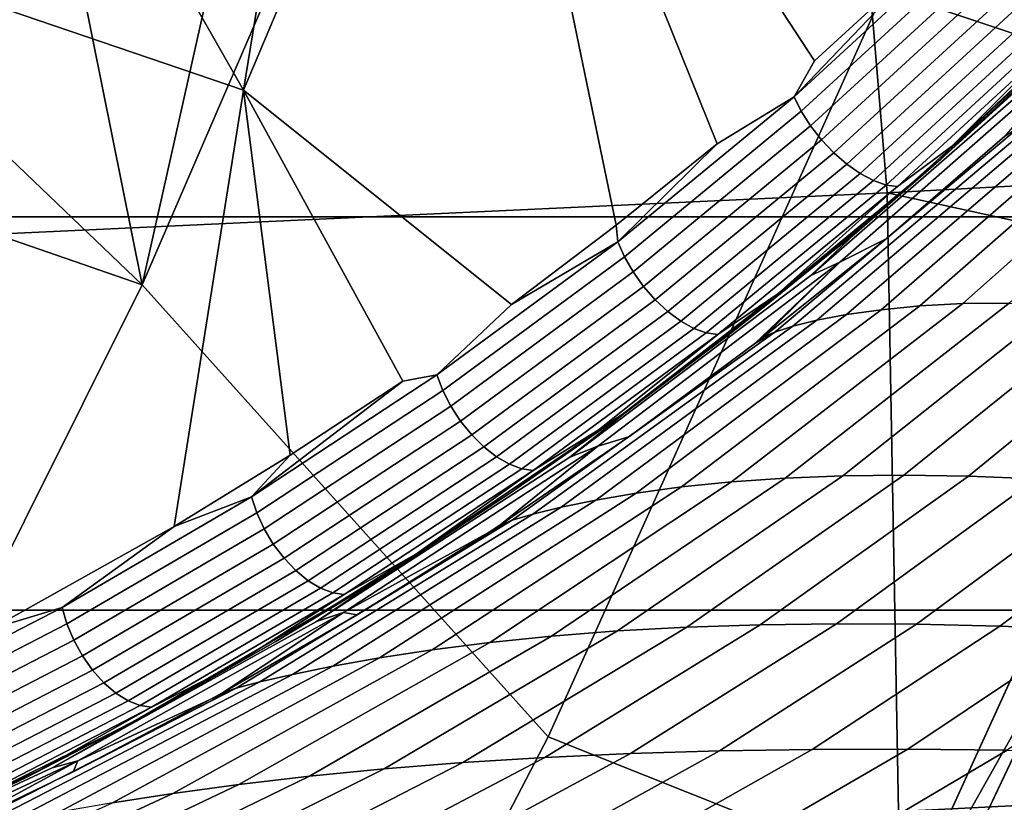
# Model space of a CAD drawing. Header units: metres. Extents: x -25 to 132, y -25 to 25.
# Tile 60 of 256: x 20.56 to 22.16, y -10.49 to -9.21. Entities that reach past the tile are written whole.
import ezdxf

# ---------------------------------------------------------------- set-up
doc = ezdxf.new("R2010")
doc.units = ezdxf.units.M
doc.layers.add('solid_12_061_071_XXX', color=7, linetype='CONTINUOUS')

msp = doc.modelspace()

# ---------------------------------------------------------------- linework, layer by layer
at = {"layer": 'solid_12_061_071_XXX'}
for points in [[(21.964304, -9.162787, 114.731659), (22.766394, -9.430139, 113.5177), (23.259329, -8.138785, 113.5177), (22.443106, -7.917977, 114.731659)], [(21.969212, -9.492973, 138.299988), (28.424595, -9.143565, 140.067963), (28.343319, -8.100273, 140.39386), (21.884615, -8.474296, 138.638931)], [(21.850681, -9.277591, 115.968506), (21.297373, -8.432697, 116.981232), (21.373863, -8.370516, 116.924767), (22.033964, -9.109727, 115.835274)], [(21.35692, -9.674357, 116.334915), (20.920046, -9.325413, 116.983177), (21.297373, -8.432697, 116.981232), (21.527828, -9.545473, 116.207031)], [(21.032616, -8.634029, 117.177666), (21.297373, -8.432697, 116.981232), (20.920046, -9.325413, 116.983177)], [(21.692444, -9.413068, 116.084869), (21.527828, -9.545473, 116.207031), (21.297373, -8.432697, 116.981232)], [(21.817535, -9.336126, 115.982574), (21.692444, -9.413068, 116.084869), (21.297373, -8.432697, 116.981232), (21.850681, -9.277591, 115.968506)], [(20.754976, -9.6425, 115.914597), (21.266541, -8.457685, 115.913223), (20.971169, -8.678243, 116.145386)], [(21.416523, -10.378819, 114.731659), (21.964304, -9.162787, 114.731659), (21.266541, -8.457685, 115.913223), (20.754976, -9.6425, 115.914597)], [(15.512235, -9.791866, 136.538391), (21.969212, -9.492973, 138.299988), (21.884615, -8.474296, 138.638931), (15.42038, -8.745305, 136.906082)], [(20.666092, -8.880452, 117.45166), (21.032616, -8.634029, 117.177666), (20.920046, -9.325413, 116.983177)], [(20.754976, -9.6425, 115.914597), (20.971169, -8.678243, 116.145386), (20.608675, -8.916279, 116.431999)], [(22.569677, -9.532027), (-22.569729, -9.531903), (-22.832808, -8.883293), (22.832758, -8.883422)], [(20.27602, -9.106277, 117.745003), (20.666092, -8.880452, 117.45166), (20.920046, -9.325413, 116.983177)], [(20.754976, -9.6425, 115.914597), (20.608675, -8.916279, 116.431999), (20.223335, -9.134419, 116.737846)], [(21.817535, -9.336126, 115.982574), (22.033964, -9.109727, 115.835274), (22.095634, -9.08071, 115.78054)], [(21.817535, -9.336126, 115.982574), (22.095634, -9.08071, 115.78054), (22.108461, -9.103472, 115.767654), (21.829288, -9.359876, 115.970467)], [(20.27602, -9.106277, 117.745003), (20.920046, -9.325413, 116.983177), (20.80691, -10.036477, 116.752014), (20.508705, -10.202831, 116.980812)], [(21.817535, -9.336126, 115.982574), (21.850681, -9.277591, 115.968506), (22.033964, -9.109727, 115.835274)], [(21.829288, -9.359876, 115.970467), (22.108461, -9.103472, 115.767654), (22.124607, -9.126256, 115.759346), (21.844387, -9.383621, 115.962921)], [(21.844387, -9.383621, 115.962921), (22.124607, -9.126256, 115.759346), (22.143459, -9.148203, 115.755943), (21.862259, -9.406468, 115.960228)], [(20.754976, -9.6425, 115.914597), (20.223335, -9.134419, 116.737846), (19.831459, -9.323282, 117.049446)], [(21.862259, -9.406468, 115.960228), (22.143459, -9.148203, 115.755943), (22.164309, -9.168487, 115.757561), (21.882235, -9.427555, 115.962479)], [(25.710714, -10.313756, 138.930603), (28.44964, -10.176183, 139.684906), (28.424595, -9.143565, 140.067963), (21.969212, -9.492973, 138.299988)], [(21.416523, -10.378819, 114.731659), (22.201828, -10.69182, 113.5177), (22.766394, -9.430139, 113.5177), (21.964304, -9.162787, 114.731659)], [(22.074091, -9.417289, 116.010445), (22.348415, -9.158619, 115.812149), (22.334011, -9.179045, 115.856979)], [(22.270042, -9.221869, 115.832588), (22.348415, -9.158619, 115.812149), (22.074091, -9.417289, 116.010445)], [(21.882235, -9.427555, 115.962479), (22.164309, -9.168487, 115.757561), (22.186367, -9.18634, 115.764145), (21.903557, -9.446086, 115.969597)], [(22.056101, -9.43815, 116.058311), (22.334011, -9.179045, 115.856979), (22.201204, -9.306562, 115.959488)], [(22.074091, -9.417289, 116.010445), (22.334011, -9.179045, 115.856979), (22.056101, -9.43815, 116.058311)], [(21.903557, -9.446086, 115.969597), (22.186367, -9.18634, 115.764145), (22.208805, -9.201091, 115.775444), (21.925423, -9.461361, 115.981316)], [(21.925423, -9.461361, 115.981316), (22.208805, -9.201091, 115.775444), (22.230774, -9.212183, 115.791031), (21.947008, -9.472806, 115.997185)], [(21.947008, -9.472806, 115.997185), (22.230774, -9.212183, 115.791031), (22.251448, -9.219196, 115.810326), (21.967499, -9.479987, 116.016609)], [(21.967499, -9.479987, 116.016609), (22.251448, -9.219196, 115.810326), (22.270042, -9.221869, 115.832588), (21.98612, -9.482635, 116.038857)], [(21.98612, -9.482635, 116.038857), (22.270042, -9.221869, 115.832588), (22.074091, -9.417289, 116.010445)], [(22.270681, -9.242826, 117.356842), (22.216391, -9.304527, 119.886749), (21.845034, -9.62747, 119.88929), (21.915789, -9.56034, 117.357826)], [(22.044821, -9.448151, 116.070946), (22.201204, -9.306562, 115.959488), (22.270681, -9.242826, 117.356842), (21.915789, -9.56034, 117.357826)], [(21.892401, -9.605395, 122.420067), (21.845034, -9.62747, 119.88929), (22.216391, -9.304527, 119.886749), (22.264778, -9.278262, 122.416016)], [(22.264778, -9.278262, 122.416016), (22.161118, -9.400561, 124.945351), (21.967512, -9.567587, 124.948196), (21.892401, -9.605395, 122.420067)], [(22.056101, -9.43815, 116.058311), (22.201204, -9.306562, 115.959488), (22.044821, -9.448151, 116.070946)], [(19.275232, -10.424129, 117.049759), (20.178543, -10.796906, 115.914597), (20.754976, -9.6425, 115.914597), (19.831459, -9.323282, 117.049446)], [(20.996374, -9.920239, 116.607521), (20.80691, -10.036477, 116.752014), (20.920046, -9.325413, 116.983177)], [(21.17971, -9.799451, 116.46846), (20.996374, -9.920239, 116.607521), (20.920046, -9.325413, 116.983177)], [(21.235178, -9.789454, 116.416504), (21.17971, -9.799451, 116.46846), (20.920046, -9.325413, 116.983177), (21.35692, -9.674357, 116.334915)], [(21.530361, -9.572277, 116.195023), (21.692444, -9.413068, 116.084869), (21.817535, -9.336126, 115.982574)], [(21.530361, -9.572277, 116.195023), (21.817535, -9.336126, 115.982574), (21.829288, -9.359876, 115.970467), (21.541061, -9.596891, 116.183693)], [(21.959482, -9.683125, 126.133026), (21.903255, -9.691158, 125.892471), (22.289618, -9.359416, 125.849052), (22.337135, -9.355443, 126.081764)], [(22.02277, -9.676968, 126.375465), (21.959482, -9.683125, 126.133026), (22.337135, -9.355443, 126.081764), (22.390757, -9.354155, 126.31707)], [(22.092468, -9.673206, 126.619774), (22.02277, -9.676968, 126.375465), (22.390757, -9.354155, 126.31707), (22.450073, -9.355974, 126.554932)], [(22.168133, -9.672203, 126.865913), (22.092468, -9.673206, 126.619774), (22.450073, -9.355974, 126.554932), (22.514837, -9.361175, 126.795273)], [(21.541061, -9.596891, 116.183693), (21.829288, -9.359876, 115.970467), (21.844387, -9.383621, 115.962921), (21.555132, -9.621483, 116.17691)], [(21.81551, -9.710116, 125.417274), (21.786118, -9.719424, 125.18293), (22.189951, -9.381259, 125.166939), (22.215277, -9.373047, 125.391579)], [(21.854927, -9.700415, 125.653847), (21.81551, -9.710116, 125.417274), (22.215277, -9.373047, 125.391579), (22.248764, -9.365514, 125.618973)], [(21.903255, -9.691158, 125.892471), (21.854927, -9.700415, 125.653847), (22.248764, -9.365514, 125.618973), (22.289618, -9.359416, 125.849052)], [(21.555132, -9.621483, 116.17691), (21.844387, -9.383621, 115.962921), (21.862259, -9.406468, 115.960228), (21.572042, -9.645123, 116.174927)], [(21.786118, -9.719424, 125.18293), (21.767939, -9.727428, 124.951118), (21.967512, -9.567587, 124.948196), (22.189951, -9.381259, 125.166939)], [(21.967512, -9.567587, 124.948196), (22.161118, -9.400561, 124.945351), (22.189951, -9.381259, 125.166939)], [(21.530361, -9.572277, 116.195023), (21.527828, -9.545473, 116.207031), (21.692444, -9.413068, 116.084869)], [(21.572042, -9.645123, 116.174927), (21.862259, -9.406468, 115.960228), (21.882235, -9.427555, 115.962479), (21.591152, -9.66692, 116.177818)], [(21.98612, -9.482635, 116.038857), (22.074091, -9.417289, 116.010445), (22.056101, -9.43815, 116.058311), (21.790892, -9.657042, 116.219048)], [(21.591152, -9.66692, 116.177818), (21.882235, -9.427555, 115.962479), (21.903557, -9.446086, 115.969597), (21.611744, -9.686052, 116.185478)], [(21.611744, -9.686052, 116.185478), (21.903557, -9.446086, 115.969597), (21.925423, -9.461361, 115.981316), (21.633038, -9.701798, 116.197617)], [(22.056101, -9.43815, 116.058311), (21.882036, -9.586797, 116.188156), (21.769619, -9.67769, 116.269737)], [(21.790892, -9.657042, 116.219048), (22.056101, -9.43815, 116.058311), (21.769619, -9.67769, 116.269737)], [(22.056101, -9.43815, 116.058311), (22.044821, -9.448151, 116.070946), (21.882036, -9.586797, 116.188156)], [(21.882036, -9.586797, 116.188156), (22.044821, -9.448151, 116.070946), (21.915789, -9.56034, 117.357826)], [(21.633038, -9.701798, 116.197617), (21.925423, -9.461361, 115.981316), (21.947008, -9.472806, 115.997185), (21.654234, -9.713564, 116.213776)], [(21.654234, -9.713564, 116.213776), (21.947008, -9.472806, 115.997185), (21.967499, -9.479987, 116.016609), (21.67453, -9.720904, 116.233337)], [(21.67453, -9.720904, 116.233337), (21.967499, -9.479987, 116.016609), (21.98612, -9.482635, 116.038857), (21.693161, -9.723544, 116.255577)], [(21.693161, -9.723544, 116.255577), (21.98612, -9.482635, 116.038857), (21.790892, -9.657042, 116.219048)], [(17.419968, -10.730708, 136.633652), (21.987984, -10.500821, 137.902206), (21.969212, -9.492973, 138.299988), (15.512235, -9.791866, 136.538391)], [(21.969212, -9.492973, 138.299988), (21.987984, -10.500821, 137.902206), (25.710714, -10.313756, 138.930603)], [(22.521744, -9.517756, 99.5), (21.94166, -10.787958, 99.5), (22.288239, -10.172728, 99.5), (22.569679, -9.532024, 99.5)], [(22.521681, -9.517902, 100), (21.94174, -10.787789, 100), (21.94166, -10.787958, 99.5), (22.521744, -9.517756, 99.5)], [(21.94174, -10.787789, 100), (22.521681, -9.517902, 100), (22.343845, -10.756655, 100)], [(22.288237, -10.17273), (-22.288292, -10.172611), (-22.569729, -9.531903), (22.569677, -9.532027)], [(21.530361, -9.572277, 116.195023), (21.35692, -9.674357, 116.334915), (21.527828, -9.545473, 116.207031)], [(21.915789, -9.56034, 117.357826), (21.845034, -9.62747, 119.88929), (21.451902, -9.923522, 119.89196), (21.540131, -9.85299, 117.358856)], [(21.769619, -9.67769, 116.269737), (21.882036, -9.586797, 116.188156), (21.915789, -9.56034, 117.357826), (21.540131, -9.85299, 117.358856)], [(21.235178, -9.789454, 116.416504), (21.35692, -9.674357, 116.334915), (21.530361, -9.572277, 116.195023)], [(21.235178, -9.789454, 116.416504), (21.530361, -9.572277, 116.195023), (21.541061, -9.596891, 116.183693), (21.244848, -9.814825, 116.405945)], [(21.892401, -9.605395, 122.420067), (21.967512, -9.567587, 124.948196), (21.767939, -9.727428, 124.951118)], [(21.244848, -9.814825, 116.405945), (21.541061, -9.596891, 116.183693), (21.555132, -9.621483, 116.17691), (21.257912, -9.840158, 116.399918)], [(21.497807, -9.905354, 122.424339), (21.451902, -9.923522, 119.89196), (21.845034, -9.62747, 119.88929), (21.892401, -9.605395, 122.420067)], [(21.892401, -9.605395, 122.420067), (21.752975, -9.738937, 124.95134), (21.548115, -9.890238, 124.954338), (21.497807, -9.905354, 122.424339)], [(21.892401, -9.605395, 122.420067), (21.767939, -9.727428, 124.951118), (21.752975, -9.738937, 124.95134)], [(21.257912, -9.840158, 116.399918), (21.555132, -9.621483, 116.17691), (21.572042, -9.645123, 116.174927), (21.273874, -9.864495, 116.398643)], [(20.754976, -9.6425, 115.914597), (20.178543, -10.796906, 115.914597), (20.801479, -11.562257, 114.731659), (21.416523, -10.378819, 114.731659)], [(21.273874, -9.864495, 116.398643), (21.572042, -9.645123, 116.174927), (21.591152, -9.66692, 116.177818), (21.292131, -9.886921, 116.402176)], [(21.693161, -9.723544, 116.255577), (21.790892, -9.657042, 116.219048), (21.537209, -9.853931, 116.439766), (21.499828, -9.87819, 116.436623)], [(21.790892, -9.657042, 116.219048), (21.712809, -9.722188, 116.311142), (21.537209, -9.853931, 116.439766)], [(21.790892, -9.657042, 116.219048), (21.769619, -9.67769, 116.269737), (21.712809, -9.722188, 116.311142)], [(21.292131, -9.886921, 116.402176), (21.591152, -9.66692, 116.177818), (21.611744, -9.686052, 116.185478), (21.311996, -9.906588, 116.410378)], [(21.712809, -9.722188, 116.311142), (21.769619, -9.67769, 116.269737), (21.540131, -9.85299, 117.358856)], [(21.634331, -9.97186, 126.447495), (21.560337, -9.981961, 126.196297), (21.959482, -9.683125, 126.133026), (22.02277, -9.676968, 126.375465)], [(21.71553, -9.96349, 126.699615), (21.634331, -9.97186, 126.447495), (22.02277, -9.676968, 126.375465), (22.092468, -9.673206, 126.619774)], [(21.803259, -9.957285, 126.952675), (21.71553, -9.96349, 126.699615), (22.092468, -9.673206, 126.619774), (22.168133, -9.672203, 126.865913)], [(21.897043, -9.953553, 127.206696), (21.803259, -9.957285, 126.952675), (22.168133, -9.672203, 126.865913), (22.249472, -9.674199, 127.113831)], [(21.99658, -9.95249, 127.461662), (21.897043, -9.953553, 127.206696), (22.249472, -9.674199, 127.113831), (22.336329, -9.679319, 127.363441)], [(21.311996, -9.906588, 116.410378), (21.611744, -9.686052, 116.185478), (21.633038, -9.701798, 116.197617), (21.332722, -9.922753, 116.422943)], [(21.494465, -9.993211, 125.94603), (21.43787, -10.004896, 125.696739), (21.854927, -9.700415, 125.653847), (21.903255, -9.691158, 125.892471)], [(21.560337, -9.981961, 126.196297), (21.494465, -9.993211, 125.94603), (21.903255, -9.691158, 125.892471), (21.959482, -9.683125, 126.133026)], [(22.101751, -9.954161, 127.717537), (21.99658, -9.95249, 127.461662), (22.336329, -9.679319, 127.363441), (22.428692, -9.687566, 127.614647)], [(22.212517, -9.958569, 127.974236), (22.101751, -9.954161, 127.717537), (22.428692, -9.687566, 127.614647), (22.526615, -9.698878, 127.867294)], [(21.332722, -9.922753, 116.422943), (21.633038, -9.701798, 116.197617), (21.654234, -9.713564, 116.213776), (21.353521, -9.934809, 116.4394)], [(21.391916, -10.016184, 125.448616), (21.358074, -10.026196, 125.201996), (21.786118, -9.719424, 125.18293), (21.81551, -9.710116, 125.417274)], [(21.43787, -10.004896, 125.696739), (21.391916, -10.016184, 125.448616), (21.81551, -9.710116, 125.417274), (21.854927, -9.700415, 125.653847)], [(21.358074, -10.026196, 125.201996), (21.337887, -10.033984, 124.957397), (21.548115, -9.890238, 124.954338), (21.786118, -9.719424, 125.18293)], [(21.353521, -9.934809, 116.4394), (21.654234, -9.713564, 116.213776), (21.67453, -9.720904, 116.233337), (21.373613, -9.9423, 116.459122)], [(21.373613, -9.9423, 116.459122), (21.67453, -9.720904, 116.233337), (21.693161, -9.723544, 116.255577), (21.392241, -9.944942, 116.481361)], [(21.392241, -9.944942, 116.481361), (21.693161, -9.723544, 116.255577), (21.499828, -9.87819, 116.436623)], [(21.537209, -9.853931, 116.439766), (21.712809, -9.722188, 116.311142), (21.540131, -9.85299, 117.358856)], [(21.548115, -9.890238, 124.954338), (21.752975, -9.738937, 124.95134), (21.786118, -9.719424, 125.18293)], [(21.752975, -9.738937, 124.95134), (21.767939, -9.727428, 124.951118), (21.786118, -9.719424, 125.18293)], [(20.932932, -9.987961, 116.645798), (21.17971, -9.799451, 116.46846), (21.235178, -9.789454, 116.416504)], [(20.932932, -9.987961, 116.645798), (21.235178, -9.789454, 116.416504), (21.244848, -9.814825, 116.405945), (20.941597, -10.013994, 116.636002)], [(20.932932, -9.987961, 116.645798), (20.996374, -9.920239, 116.607521), (21.17971, -9.799451, 116.46846)], [(20.941597, -10.013994, 116.636002), (21.244848, -9.814825, 116.405945), (21.257912, -9.840158, 116.399918), (20.953672, -10.039975, 116.630722)], [(20.953672, -10.039975, 116.630722), (21.257912, -9.840158, 116.399918), (21.273874, -9.864495, 116.398643), (20.9687, -10.064926, 116.630157)], [(21.540131, -9.85299, 117.358856), (21.451902, -9.923522, 119.89196), (21.038942, -10.191218, 119.89476), (21.145445, -10.119423, 117.35994)], [(21.167114, -10.105, 116.713692), (21.355265, -9.981673, 116.57402), (21.540131, -9.85299, 117.358856), (21.145445, -10.119423, 117.35994)], [(21.499828, -9.87819, 116.436623), (21.537209, -9.853931, 116.439766), (21.540131, -9.85299, 117.358856), (21.355265, -9.981673, 116.57402)], [(20.9687, -10.064926, 116.630157), (21.273874, -9.864495, 116.398643), (21.292131, -9.886921, 116.402176), (20.986116, -10.087904, 116.634331)], [(20.986116, -10.087904, 116.634331), (21.292131, -9.886921, 116.402176), (21.311996, -9.906588, 116.410378), (21.005262, -10.108043, 116.643082)], [(21.392241, -9.944942, 116.481361), (21.499828, -9.87819, 116.436623), (21.355265, -9.981673, 116.57402), (21.201832, -10.081056, 116.66198)], [(21.497807, -9.905354, 122.424339), (21.548115, -9.890238, 124.954338), (21.337887, -10.033984, 124.957397)], [(21.005262, -10.108043, 116.643082), (21.311996, -9.906588, 116.410378), (21.332722, -9.922753, 116.422943), (21.025417, -10.124583, 116.656075)], [(21.082973, -10.176633, 122.428818), (21.038942, -10.191218, 119.89476), (21.451902, -9.923522, 119.89196), (21.497807, -9.905354, 122.424339)], [(21.082973, -10.176633, 122.428818), (21.497807, -9.905354, 122.424339), (21.337887, -10.033984, 124.957397), (21.320395, -10.045446, 124.957657)], [(20.932932, -9.987961, 116.645798), (20.80691, -10.036477, 116.752014), (20.996374, -9.920239, 116.607521)], [(21.025417, -10.124583, 116.656075), (21.332722, -9.922753, 116.422943), (21.353521, -9.934809, 116.4394), (21.04582, -10.136901, 116.672836)], [(21.04582, -10.136901, 116.672836), (21.353521, -9.934809, 116.4394), (21.373613, -9.9423, 116.459122), (21.065701, -10.144531, 116.692711)], [(21.065701, -10.144531, 116.692711), (21.373613, -9.9423, 116.459122), (21.392241, -9.944942, 116.481361), (21.084309, -10.147186, 116.714973)], [(21.084309, -10.147186, 116.714973), (21.392241, -9.944942, 116.481361), (21.201832, -10.081056, 116.66198)], [(21.321405, -10.225171, 126.793999), (21.227654, -10.237149, 126.532745), (21.634331, -9.97186, 126.447495), (21.71553, -9.96349, 126.699615)], [(21.422295, -10.214794, 127.055077), (21.321405, -10.225171, 126.793999), (21.71553, -9.96349, 126.699615), (21.803259, -9.957285, 126.952675)], [(21.529638, -10.206376, 127.316071), (21.422295, -10.214794, 127.055077), (21.803259, -9.957285, 126.952675), (21.897043, -9.953553, 127.206696)], [(21.642975, -10.200167, 127.577057), (21.529638, -10.206376, 127.316071), (21.897043, -9.953553, 127.206696), (21.99658, -9.95249, 127.461662)], [(21.762054, -10.196285, 127.838089), (21.642975, -10.200167, 127.577057), (21.99658, -9.95249, 127.461662), (22.101751, -9.954161, 127.717537)], [(21.886747, -10.194786, 128.099167), (21.762054, -10.196285, 127.838089), (22.101751, -9.954161, 127.717537), (22.212517, -9.958569, 127.974236)], [(22.017029, -10.195655, 128.360245), (21.886747, -10.194786, 128.099167), (22.212517, -9.958569, 127.974236), (22.328938, -9.965647, 128.231644)], [(22.152987, -10.1988, 128.621262), (22.017029, -10.195655, 128.360245), (22.328938, -9.965647, 128.231644), (22.451143, -9.975256, 128.489639)], [(21.14197, -10.250251, 126.271233), (21.065573, -10.263854, 126.009422), (21.494465, -9.993211, 125.94603), (21.560337, -9.981961, 126.196297)], [(21.227654, -10.237149, 126.532745), (21.14197, -10.250251, 126.271233), (21.560337, -9.981961, 126.196297), (21.634331, -9.97186, 126.447495)], [(21.201832, -10.081056, 116.66198), (21.355265, -9.981673, 116.57402), (21.167114, -10.105, 116.713692)], [(22.294718, -10.204124, 128.882111), (22.152987, -10.1988, 128.621262), (22.451143, -9.975256, 128.489639), (22.579281, -9.987254, 128.748032)], [(20.624453, -10.168115, 116.881836), (20.80691, -10.036477, 116.752014), (20.932932, -9.987961, 116.645798)], [(20.624453, -10.168115, 116.881836), (20.932932, -9.987961, 116.645798), (20.941597, -10.013994, 116.636002), (20.632132, -10.194723, 116.872795)], [(21.065573, -10.263854, 126.009422), (20.999971, -10.277223, 125.747398), (21.43787, -10.004896, 125.696739), (21.494465, -9.993211, 125.94603)], [(20.632132, -10.194723, 116.872795), (20.941597, -10.013994, 116.636002), (20.953672, -10.039975, 116.630722), (20.643236, -10.221272, 116.868256)], [(20.999971, -10.277223, 125.747398), (20.946909, -10.289507, 125.485428), (21.391916, -10.016184, 125.448616), (21.43787, -10.004896, 125.696739)], [(20.908258, -10.299827, 125.224022), (20.885946, -10.307236, 124.963959), (21.105543, -10.180279, 124.960777), (21.358074, -10.026196, 125.201996)], [(20.946909, -10.289507, 125.485428), (20.908258, -10.299827, 125.224022), (21.358074, -10.026196, 125.201996), (21.391916, -10.016184, 125.448616)], [(21.105543, -10.180279, 124.960777), (21.320395, -10.045446, 124.957657), (21.358074, -10.026196, 125.201996)], [(21.320395, -10.045446, 124.957657), (21.337887, -10.033984, 124.957397), (21.358074, -10.026196, 125.201996)], [(20.624453, -10.168115, 116.881836), (20.508705, -10.202831, 116.980812), (20.80691, -10.036477, 116.752014)], [(20.643236, -10.221272, 116.868256), (20.953672, -10.039975, 116.630722), (20.9687, -10.064926, 116.630157), (20.657347, -10.246758, 116.868401)], [(21.082973, -10.176633, 122.428818), (21.320395, -10.045446, 124.957657), (21.105543, -10.180279, 124.960777)], [(20.657347, -10.246758, 116.868401), (20.9687, -10.064926, 116.630157), (20.986116, -10.087904, 116.634331), (20.673933, -10.270223, 116.873207)], [(20.673933, -10.270223, 116.873207), (20.986116, -10.087904, 116.634331), (21.005262, -10.108043, 116.643082), (20.692366, -10.290778, 116.8825)], [(21.084309, -10.147186, 116.714973), (21.201832, -10.081056, 116.66198), (20.972824, -10.22356, 116.858772), (20.897688, -10.265965, 116.894089)], [(21.201832, -10.081056, 116.66198), (21.167114, -10.105, 116.713692), (20.972824, -10.22356, 116.858772)], [(20.692366, -10.290778, 116.8825), (21.005262, -10.108043, 116.643082), (21.025417, -10.124583, 116.656075), (20.711952, -10.30765, 116.895935)], [(20.972824, -10.22356, 116.858772), (21.167114, -10.105, 116.713692), (21.145445, -10.119423, 117.35994)], [(21.145445, -10.119423, 117.35994), (21.038942, -10.191218, 119.89476), (20.608194, -10.429237, 119.897667), (20.733559, -10.358405, 117.361061)], [(20.711952, -10.30765, 116.895935), (21.025417, -10.124583, 116.656075), (21.04582, -10.136901, 116.672836), (20.731951, -10.320202, 116.912994)], [(20.772655, -10.336901, 117.008896), (20.972824, -10.22356, 116.858772), (21.145445, -10.119423, 117.35994), (20.733559, -10.358405, 117.361061)], [(20.731951, -10.320202, 116.912994), (21.04582, -10.136901, 116.672836), (21.065701, -10.144531, 116.692711), (20.751612, -10.327961, 116.933044)], [(20.751612, -10.327961, 116.933044), (21.065701, -10.144531, 116.692711), (21.084309, -10.147186, 116.714973), (20.770189, -10.330633, 116.955322)], [(20.770189, -10.330633, 116.955322), (21.084309, -10.147186, 116.714973), (20.897688, -10.265965, 116.894089)], [(21.988571, -10.805218), (-21.988628, -10.805099), (-22.288292, -10.172611), (22.288237, -10.17273)], [(20.310499, -10.330212, 117.12365), (20.508705, -10.202831, 116.980812), (20.624453, -10.168115, 116.881836)], [(20.310499, -10.330212, 117.12365), (20.624453, -10.168115, 116.881836), (20.632132, -10.194723, 116.872795), (20.317211, -10.35732, 117.115356)], [(22.221102, -10.486391, 99.494911), (22.288239, -10.172728, 99.5), (21.94166, -10.787958, 99.5), (21.988571, -10.805216, 99.5)], [(22.220528, -10.486119, 0.004998), (21.988571, -10.805218), (22.288237, -10.17273)], [(28.529341, -10.255445, 139.66745), (28.44964, -10.176183, 139.684906), (25.710714, -10.313756, 138.930603), (22.077223, -10.577615, 137.886612)], [(20.649984, -10.417872, 122.433472), (20.608194, -10.429237, 119.897667), (21.038942, -10.191218, 119.89476), (21.082973, -10.176633, 122.428818)], [(20.649984, -10.417872, 122.433472), (21.082973, -10.176633, 122.428818), (20.885946, -10.307236, 124.963959), (20.865854, -10.318328, 124.964256)], [(21.082973, -10.176633, 122.428818), (21.105543, -10.180279, 124.960777), (20.885946, -10.307236, 124.963959)], [(20.317211, -10.35732, 117.115356), (20.632132, -10.194723, 116.872795), (20.643236, -10.221272, 116.868256), (20.327362, -10.384361, 117.111557)], [(21.149349, -10.43123, 127.44133), (21.027405, -10.443266, 127.172531), (21.422295, -10.214794, 127.055077), (21.529638, -10.206376, 127.316071)], [(21.277523, -10.42094, 127.708977), (21.149349, -10.43123, 127.44133), (21.529638, -10.206376, 127.316071), (21.642975, -10.200167, 127.577057)], [(21.411541, -10.412559, 127.975624), (21.277523, -10.42094, 127.708977), (21.642975, -10.200167, 127.577057), (21.762054, -10.196285, 127.838089)], [(21.551157, -10.406185, 128.241364), (21.411541, -10.412559, 127.975624), (21.762054, -10.196285, 127.838089), (21.886747, -10.194786, 128.099167)], [(21.69627, -10.40185, 128.506271), (21.551157, -10.406185, 128.241364), (21.886747, -10.194786, 128.099167), (22.017029, -10.195655, 128.360245)], [(21.846907, -10.399504, 128.770355), (21.69627, -10.40185, 128.506271), (22.017029, -10.195655, 128.360245), (22.152987, -10.1988, 128.621262)], [(22.003111, -10.399094, 129.033554), (21.846907, -10.399504, 128.770355), (22.152987, -10.1988, 128.621262), (22.294718, -10.204124, 128.882111)], [(22.165022, -10.400502, 129.295837), (22.003111, -10.399094, 129.033554), (22.294718, -10.204124, 128.882111), (22.442392, -10.211472, 129.142654)], [(20.327362, -10.384361, 117.111557), (20.643236, -10.221272, 116.868256), (20.657347, -10.246758, 116.868401), (20.340569, -10.410316, 117.112389)], [(20.897688, -10.265965, 116.894089), (20.972824, -10.22356, 116.858772), (20.772655, -10.336901, 117.008896)], [(21.027405, -10.443266, 127.172531), (20.912334, -10.456762, 126.902397), (21.321405, -10.225171, 126.793999), (21.422295, -10.214794, 127.055077)], [(20.805054, -10.471328, 126.630737), (20.706764, -10.486465, 126.357391), (21.14197, -10.250251, 126.271233), (21.227654, -10.237149, 126.532745)], [(20.912334, -10.456762, 126.902397), (20.805054, -10.471328, 126.630737), (21.227654, -10.237149, 126.532745), (21.321405, -10.225171, 126.793999)], [(20.340569, -10.410316, 117.112389), (20.657347, -10.246758, 116.868401), (20.673933, -10.270223, 116.873207), (20.356333, -10.434203, 117.117828)], [(20.706764, -10.486465, 126.357391), (20.619024, -10.501548, 126.082291), (21.065573, -10.263854, 126.009422), (21.14197, -10.250251, 126.271233)], [(28.545425, -10.332785, 139.622391), (28.529341, -10.255445, 139.66745), (22.077223, -10.577615, 137.886612), (22.09341, -10.652987, 137.84111)], [(20.356333, -10.434203, 117.117828), (20.673933, -10.270223, 116.873207), (20.692366, -10.290778, 116.8825), (20.374058, -10.455125, 117.12767)], [(20.619024, -10.501548, 126.082291), (20.543724, -10.515843, 125.805534), (20.999971, -10.277223, 125.747398), (21.065573, -10.263854, 126.009422)], [(20.770189, -10.330633, 116.955322), (20.897688, -10.265965, 116.894089), (20.772655, -10.336901, 117.008896), (20.588133, -10.433241, 117.131996)], [(20.543724, -10.515843, 125.805534), (20.483023, -10.528528, 125.527496), (20.946909, -10.289507, 125.485428), (20.999971, -10.277223, 125.747398)], [(20.374058, -10.455125, 117.12767), (20.692366, -10.290778, 116.8825), (20.711952, -10.30765, 116.895935), (20.393076, -10.472289, 117.141541)], [(20.43923, -10.538758, 125.248878), (20.41469, -10.545629, 124.970772), (20.642324, -10.43605, 124.967484), (20.908258, -10.299827, 125.224022)], [(20.483023, -10.528528, 125.527496), (20.43923, -10.538758, 125.248878), (20.908258, -10.299827, 125.224022), (20.946909, -10.289507, 125.485428)], [(20.642324, -10.43605, 124.967484), (20.865854, -10.318328, 124.964256), (20.908258, -10.299827, 125.224022)], [(20.865854, -10.318328, 124.964256), (20.885946, -10.307236, 124.963959), (20.908258, -10.299827, 125.224022)], [(20.393076, -10.472289, 117.141541), (20.711952, -10.30765, 116.895935), (20.731951, -10.320202, 116.912994), (20.412672, -10.48505, 117.158913)], [(20.412672, -10.48505, 117.158913), (20.731951, -10.320202, 116.912994), (20.751612, -10.327961, 116.933044), (20.432106, -10.492927, 117.179138)], [(20.649984, -10.417872, 122.433472), (20.865854, -10.318328, 124.964256), (20.642324, -10.43605, 124.967484)], [(22.077223, -10.577615, 137.886612), (25.710714, -10.313756, 138.930603), (21.987984, -10.500821, 137.902206)], [(20.432106, -10.492927, 117.179138), (20.751612, -10.327961, 116.933044), (20.770189, -10.330633, 116.955322), (20.450642, -10.495621, 117.201454)], [(20.450642, -10.495621, 117.201454), (20.770189, -10.330633, 116.955322), (20.588133, -10.433241, 117.131996)], [(28.56361, -10.40379, 139.568573), (28.545425, -10.332785, 139.622391), (22.09341, -10.652987, 137.84111), (22.111616, -10.722089, 137.787201)], [(20.588133, -10.433241, 117.131996), (20.772655, -10.336901, 117.008896), (20.733559, -10.358405, 117.361061), (20.566738, -10.444675, 117.164032)], [(20.733559, -10.358405, 117.361061), (20.608194, -10.429237, 119.897667), (20.161787, -10.636401, 119.900665), (20.307346, -10.56839, 117.360138)], [(20.566738, -10.444675, 117.164032), (20.733559, -10.358405, 117.361061), (20.307346, -10.56839, 117.360138)], [(20.801479, -11.562257, 114.731659), (21.56741, -11.919862, 113.5177), (22.201828, -10.69182, 113.5177), (21.416523, -10.378819, 114.731659)], [(21.534643, -10.576225, 128.93605), (21.368486, -10.583057, 128.668915), (21.69627, -10.40185, 128.506271), (21.846907, -10.399504, 128.770355)], [(21.706121, -10.571053, 129.201523), (21.534643, -10.576225, 128.93605), (21.846907, -10.399504, 128.770355), (22.003111, -10.399094, 129.033554)], [(21.883022, -10.567459, 129.465332), (21.706121, -10.571053, 129.201523), (22.003111, -10.399094, 129.033554), (22.165022, -10.400502, 129.295837)], [(22.065447, -10.565362, 129.727478), (21.883022, -10.567459, 129.465332), (22.165022, -10.400502, 129.295837), (22.332777, -10.403609, 129.557083)], [(21.0522, -10.60175, 128.129349), (20.902308, -10.613553, 127.856667), (21.277523, -10.42094, 127.708977), (21.411541, -10.412559, 127.975624)], [(21.207659, -10.591562, 128.40004), (21.0522, -10.60175, 128.129349), (21.411541, -10.412559, 127.975624), (21.551157, -10.406185, 128.241364)], [(21.368486, -10.583057, 128.668915), (21.207659, -10.591562, 128.40004), (21.551157, -10.406185, 128.241364), (21.69627, -10.40185, 128.506271)], [(22.25355, -10.564636, 129.987854), (22.065447, -10.565362, 129.727478), (22.332777, -10.403609, 129.557083), (22.506548, -10.408257, 129.817184)], [(28.58363, -10.467418, 139.50676), (28.56361, -10.40379, 139.568573), (22.111616, -10.722089, 137.787201), (22.131584, -10.783937, 137.725632)], [(20.201008, -10.627863, 122.438278), (20.161787, -10.636401, 119.900665), (20.608194, -10.429237, 119.897667), (20.649984, -10.417872, 122.433472)], [(20.201008, -10.627863, 122.438278), (20.649984, -10.417872, 122.433472), (20.41469, -10.545629, 124.970772), (20.391966, -10.556018, 124.9711)], [(20.649984, -10.417872, 122.433472), (20.642324, -10.43605, 124.967484), (20.41469, -10.545629, 124.970772)], [(20.758343, -10.626833, 127.581764), (20.620842, -10.6414, 127.304367), (21.027405, -10.443266, 127.172531), (21.149349, -10.43123, 127.44133)], [(20.902308, -10.613553, 127.856667), (20.758343, -10.626833, 127.581764), (21.149349, -10.43123, 127.44133), (21.277523, -10.42094, 127.708977)], [(20.450642, -10.495621, 117.201454), (20.588133, -10.433241, 117.131996), (20.307346, -10.56839, 117.360138), (20.273798, -10.583161, 117.374901)], [(20.588133, -10.433241, 117.131996), (20.566738, -10.444675, 117.164032), (20.307346, -10.56839, 117.360138)], [(20.620842, -10.6414, 127.304367), (20.490652, -10.656942, 127.024185), (20.912334, -10.456762, 126.902397), (21.027405, -10.443266, 127.172531)], [(20.490652, -10.656942, 127.024185), (20.368935, -10.67306, 126.740906), (20.805054, -10.471328, 126.630737), (20.912334, -10.456762, 126.902397)], [(20.368935, -10.67306, 126.740906), (20.257198, -10.68926, 126.454292), (20.706764, -10.486465, 126.357391), (20.805054, -10.471328, 126.630737)], [(28.60519, -10.522729, 139.437866), (28.58363, -10.467418, 139.50676), (22.131584, -10.783937, 137.725632), (22.153025, -10.837649, 137.657318)]]:
    msp.add_3dface(points, dxfattribs=at)

doc.saveas('drawing.dxf')
